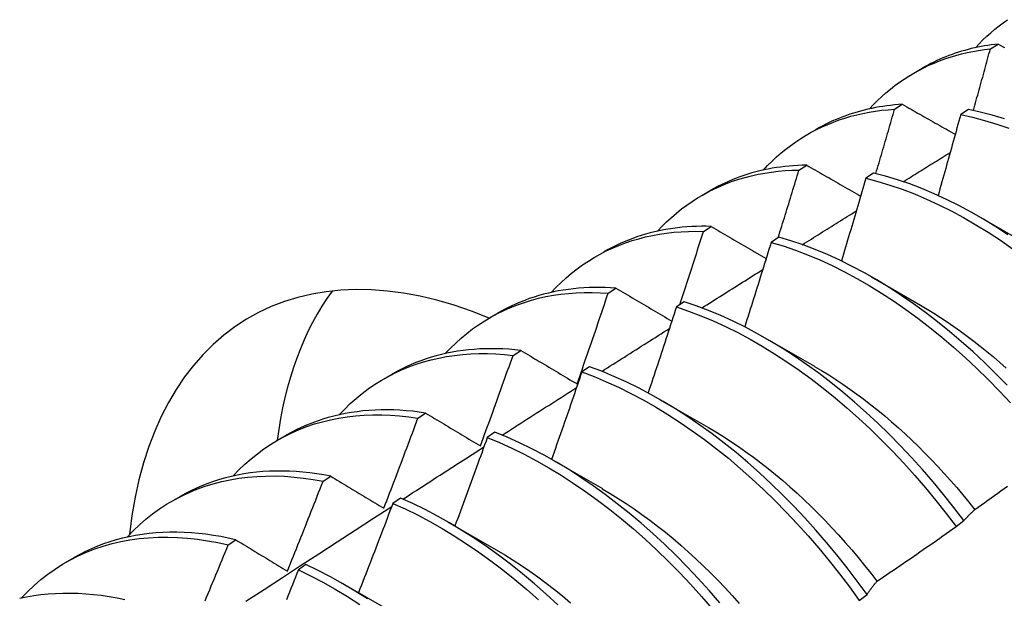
# Model space of a CAD drawing. Header units: inches. Extents: x 172 to 202, y 57.3 to 104.4.
# Tile 6 of 16: x 181.095 to 181.418, y 74.744 to 74.934. Entities that reach past the tile are written whole.
import ezdxf

# ---------------------------------------------------------------- set-up
doc = ezdxf.new("R2010")
doc.units = ezdxf.units.IN
doc.header["$MEASUREMENT"] = 0
doc.layers.add('Visible Edges(ANSI)', color=7, linetype='Continuous', lineweight=25)

msp = doc.modelspace()

# ---------------------------------------------------------------- linework, layer by layer
at = {"layer": 'Visible Edges(ANSI)'}
for p, q in [((181.41332, 74.92434), (181.41586, 74.92594)), ((181.38816, 74.91638), (181.39098, 74.918)), ((181.38188, 74.90452), (181.38442, 74.90613)), ((181.40609, 74.90447), (181.40357, 74.90279)), ((181.35337, 74.89628), (181.35618, 74.89791)), ((181.3505, 74.88454), (181.35304, 74.88616)), ((181.37496, 74.88357), (181.37245, 74.88187)), ((181.31857, 74.87619), (181.32138, 74.87782)), ((181.40915, 74.86952), (181.42516, 74.8603)), ((181.31917, 74.86441), (181.3217, 74.86604)), ((181.34387, 74.86252), (181.34136, 74.86081)), ((181.28377, 74.8561), (181.28658, 74.85773)), ((181.37435, 74.84943), (181.39036, 74.84021)), ((181.28789, 74.84412), (181.29042, 74.84576)), ((181.3128, 74.84131), (181.31029, 74.83959)), ((181.24897, 74.83601), (181.25178, 74.83763)), ((181.33955, 74.82933), (181.35556, 74.82012)), ((181.25666, 74.82368), (181.25918, 74.82534)), ((181.28175, 74.81996), (181.27925, 74.81823)), ((181.21417, 74.81592), (181.21698, 74.81754)), ((181.30475, 74.80924), (181.32077, 74.80003)), ((181.22546, 74.80309), (181.22798, 74.80476)), ((181.17937, 74.79583), (181.18219, 74.79745)), ((181.25073, 74.79846), (181.24822, 74.79672)), ((181.26995, 74.78915), (181.28597, 74.77994)), ((181.1943, 74.78234), (181.19682, 74.78402)), ((181.14457, 74.77574), (181.14739, 74.77736)), ((181.21971, 74.77682), (181.21721, 74.77507)), ((181.23516, 74.76906), (181.25117, 74.75984)), ((181.40206, 74.76746), (181.40463, 74.76942)), ((181.16318, 74.76144), (181.16569, 74.76314)), ((181.10978, 74.75565), (181.11259, 74.75727)), ((181.18871, 74.75503), (181.1862, 74.75327)), ((181.20036, 74.74897), (181.21637, 74.73975)), ((181.37027, 74.74323), (181.37284, 74.74519))]:
    msp.add_line(p, q, dxfattribs=at)
at = {"layer": 'Visible Edges(ANSI)', "flags": 128}
for points in [[(181.40842, 74.92473), (181.40963, 74.92602), (181.41088, 74.92728), (181.41215, 74.92849), (181.41346, 74.92966), (181.41479, 74.93079), (181.41615, 74.93188), (181.41753, 74.93292), (181.41895, 74.93393)], [(181.37362, 74.90464), (181.37493, 74.90603), (181.37627, 74.90737), (181.37765, 74.90867), (181.37906, 74.90992), (181.38051, 74.91112), (181.38198, 74.91227), (181.38349, 74.91337), (181.38502, 74.91443), (181.38659, 74.91543), (181.38819, 74.91639), (181.38981, 74.91729), (181.39147, 74.91815), (181.39315, 74.91895), (181.39486, 74.9197), (181.39659, 74.9204), (181.39836, 74.92105), (181.40015, 74.92164), (181.40196, 74.92219), (181.4038, 74.92268), (181.40566, 74.92312), (181.40754, 74.9235), (181.40945, 74.92384), (181.41137, 74.92412), (181.41332, 74.92434)], [(181.41586, 74.92594), (181.41474, 74.92581), (181.41362, 74.92566), (181.4125, 74.9255), (181.4114, 74.92532), (181.4103, 74.92512), (181.40921, 74.9249), (181.40812, 74.92466), (181.40705, 74.92441), (181.40598, 74.92414), (181.40492, 74.92385), (181.40386, 74.92355), (181.40282, 74.92322), (181.40179, 74.92288), (181.40076, 74.92252), (181.39974, 74.92215), (181.39873, 74.92176), (181.39773, 74.92135), (181.39674, 74.92092), (181.39575, 74.92048), (181.39478, 74.92001), (181.39381, 74.91954), (181.39286, 74.91904), (181.39191, 74.91853), (181.39098, 74.918)], [(181.40774, 74.90412), (181.40798, 74.90497), (181.40822, 74.90581), (181.40845, 74.90665), (181.40869, 74.9075), (181.40892, 74.90834), (181.40916, 74.90918), (181.40939, 74.91002), (181.40963, 74.91087), (181.40986, 74.91171), (181.41009, 74.91255), (181.41033, 74.91339), (181.41056, 74.91424), (181.41079, 74.91508), (181.41102, 74.91592), (181.41125, 74.91676), (181.41148, 74.91761), (181.41172, 74.91845), (181.41195, 74.91929), (181.41218, 74.92013), (181.41241, 74.92098), (181.41263, 74.92182), (181.41286, 74.92266), (181.41309, 74.9235), (181.41332, 74.92434)], [(181.41586, 74.92594), (181.41657, 74.92555), (181.41727, 74.92515), (181.41797, 74.92476)], [(181.33882, 74.88455), (181.34022, 74.88603), (181.34167, 74.88747), (181.34315, 74.88885), (181.34467, 74.89017), (181.34623, 74.89144), (181.34782, 74.89266), (181.34945, 74.89381), (181.35111, 74.89491), (181.35281, 74.89596), (181.35454, 74.89694), (181.3563, 74.89787), (181.3581, 74.89874), (181.35993, 74.89955), (181.36178, 74.9003), (181.36367, 74.901), (181.36559, 74.90163), (181.36754, 74.9022), (181.36951, 74.90271), (181.37151, 74.90317), (181.37354, 74.90356), (181.37559, 74.90389), (181.37766, 74.90416), (181.37976, 74.90437), (181.38188, 74.90452)], [(181.38442, 74.90613), (181.38314, 74.90604), (181.38186, 74.90593), (181.38059, 74.9058), (181.37932, 74.90564), (181.37807, 74.90546), (181.37683, 74.90526), (181.37559, 74.90504), (181.37437, 74.9048), (181.37315, 74.90453), (181.37194, 74.90424), (181.37075, 74.90393), (181.36956, 74.9036), (181.36839, 74.90325), (181.36722, 74.90287), (181.36607, 74.90247), (181.36492, 74.90205), (181.36379, 74.90161), (181.36267, 74.90114), (181.36156, 74.90066), (181.36046, 74.90015), (181.35937, 74.89962), (181.35829, 74.89907), (181.35723, 74.8985), (181.35618, 74.89791)], [(181.37573, 74.88338), (181.37599, 74.88426), (181.37625, 74.88514), (181.37651, 74.88602), (181.37677, 74.88691), (181.37703, 74.88779), (181.37729, 74.88867), (181.37755, 74.88955), (181.3778, 74.89043), (181.37806, 74.89131), (181.37832, 74.89219), (181.37858, 74.89307), (181.37883, 74.89395), (181.37909, 74.89483), (181.37935, 74.89571), (181.3796, 74.89659), (181.37986, 74.89747), (181.38011, 74.89835), (181.38037, 74.89923), (181.38062, 74.90012), (181.38087, 74.901), (181.38113, 74.90188), (181.38138, 74.90276), (181.38163, 74.90364), (181.38188, 74.90452)], [(181.38442, 74.90613), (181.38514, 74.90572), (181.38586, 74.90531), (181.38658, 74.9049), (181.38729, 74.90449), (181.38801, 74.90408), (181.38873, 74.90368), (181.38945, 74.90327), (181.39017, 74.90286), (181.3909, 74.90245), (181.39162, 74.90204), (181.39234, 74.90163), (181.39306, 74.90122), (181.39379, 74.90081), (181.39451, 74.9004), (181.39524, 74.89999), (181.39596, 74.89958), (181.39669, 74.89917), (181.39741, 74.89876), (181.39814, 74.89835), (181.39887, 74.89793), (181.3996, 74.89752), (181.40033, 74.89711), (181.40106, 74.8967), (181.40179, 74.89629)], [(181.41791, 74.90136), (181.41394, 74.90256), (181.41, 74.9036), (181.40609, 74.90447)], [(181.40357, 74.90279), (181.40327, 74.90168), (181.40297, 74.90057), (181.40266, 74.89947), (181.40236, 74.89836), (181.40205, 74.89725), (181.40175, 74.89614), (181.40144, 74.89504), (181.40113, 74.89393), (181.40082, 74.89282), (181.40052, 74.89171), (181.40021, 74.8906), (181.3999, 74.8895), (181.39959, 74.88839), (181.39928, 74.88728), (181.39897, 74.88617), (181.39866, 74.88506), (181.39834, 74.88396), (181.39803, 74.88285), (181.39772, 74.88174), (181.39741, 74.88063), (181.39709, 74.87952), (181.39678, 74.87842), (181.39646, 74.87731), (181.39615, 74.8762)], [(181.40357, 74.90279), (181.40748, 74.90191), (181.41143, 74.90086), (181.4154, 74.89964), (181.41939, 74.89825)], [(181.38471, 74.88073), (181.38535, 74.88113), (181.38599, 74.88153), (181.38663, 74.88193), (181.38728, 74.88233), (181.38792, 74.88273), (181.38856, 74.88312), (181.3892, 74.88352), (181.38985, 74.88392), (181.39049, 74.88432), (181.39113, 74.88472), (181.39177, 74.88512), (181.39241, 74.88552), (181.39306, 74.88592), (181.3937, 74.88632), (181.39434, 74.88672), (181.39498, 74.88711), (181.39563, 74.88751), (181.39627, 74.88791), (181.39691, 74.88831), (181.39755, 74.88871), (181.3982, 74.88911), (181.39884, 74.88951), (181.39948, 74.8899), (181.40013, 74.8903)], [(181.30402, 74.86446), (181.30552, 74.86604), (181.30706, 74.86756), (181.30865, 74.86902), (181.31028, 74.87042), (181.31195, 74.87176), (181.31366, 74.87303), (181.31542, 74.87424), (181.31721, 74.87538), (181.31904, 74.87646), (181.3209, 74.87747), (181.32281, 74.87842), (181.32475, 74.8793), (181.32673, 74.88011), (181.32874, 74.88086), (181.33078, 74.88153), (181.33285, 74.88214), (181.33496, 74.88268), (181.3371, 74.88315), (181.33926, 74.88356), (181.34146, 74.88389), (181.34368, 74.88416), (181.34593, 74.88435), (181.34821, 74.88448), (181.3505, 74.88454)], [(181.35304, 74.88616), (181.35159, 74.88613), (181.35015, 74.88606), (181.34872, 74.88598), (181.34729, 74.88586), (181.34588, 74.88572), (181.34448, 74.88554), (181.34309, 74.88535), (181.34172, 74.88512), (181.34035, 74.88487), (181.33899, 74.88459), (181.33765, 74.88428), (181.33632, 74.88394), (181.335, 74.88358), (181.3337, 74.88319), (181.3324, 74.88277), (181.33112, 74.88233), (181.32986, 74.88186), (181.3286, 74.88136), (181.32736, 74.88084), (181.32614, 74.88029), (181.32493, 74.87971), (181.32373, 74.8791), (181.32255, 74.87847), (181.32138, 74.87782)], [(181.34369, 74.8624), (181.34398, 74.86332), (181.34427, 74.86424), (181.34456, 74.86516), (181.34485, 74.86609), (181.34513, 74.86701), (181.34542, 74.86793), (181.34571, 74.86885), (181.34599, 74.86978), (181.34628, 74.8707), (181.34656, 74.87162), (181.34685, 74.87254), (181.34713, 74.87347), (181.34741, 74.87439), (181.3477, 74.87531), (181.34798, 74.87623), (181.34826, 74.87716), (181.34854, 74.87808), (181.34883, 74.879), (181.34911, 74.87993), (181.34939, 74.88085), (181.34967, 74.88177), (181.34995, 74.88269), (181.35023, 74.88362), (181.3505, 74.88454)], [(181.35304, 74.88616), (181.35377, 74.88574), (181.3545, 74.88532), (181.35523, 74.88489), (181.35596, 74.88447), (181.3567, 74.88405), (181.35743, 74.88363), (181.35816, 74.8832), (181.3589, 74.88278), (181.35963, 74.88236), (181.36037, 74.88194), (181.36111, 74.88151), (181.36184, 74.88109), (181.36258, 74.88066), (181.36332, 74.88024), (181.36406, 74.87982), (181.3648, 74.87939), (181.36554, 74.87897), (181.36628, 74.87854), (181.36702, 74.87812), (181.36776, 74.87769), (181.36851, 74.87726), (181.36925, 74.87684), (181.37, 74.87641), (181.37074, 74.87598)], [(181.37245, 74.88187), (181.37212, 74.88074), (181.37179, 74.87961), (181.37147, 74.87847), (181.37114, 74.87734), (181.37081, 74.87621), (181.37047, 74.87507), (181.37014, 74.87394), (181.36981, 74.87281), (181.36948, 74.87167), (181.36914, 74.87054), (181.36881, 74.86941), (181.36848, 74.86828), (181.36814, 74.86714), (181.3678, 74.86601), (181.36747, 74.86488), (181.36713, 74.86374), (181.36679, 74.86261), (181.36646, 74.86148), (181.36612, 74.86034), (181.36578, 74.85921), (181.36544, 74.85808), (181.3651, 74.85694), (181.36476, 74.85581), (181.36441, 74.85468)], [(181.37245, 74.88187), (181.37639, 74.88083), (181.38036, 74.87962), (181.38436, 74.87824), (181.38837, 74.8767), (181.39239, 74.875), (181.39643, 74.87313), (181.40047, 74.87111), (181.40451, 74.86893), (181.40855, 74.8666), (181.41258, 74.86411), (181.41659, 74.86149), (181.42059, 74.85871)], [(181.4191, 74.86331), (181.41508, 74.86593), (181.41105, 74.8684), (181.40702, 74.87072), (181.40298, 74.87289), (181.39893, 74.8749), (181.3949, 74.87676), (181.39087, 74.87845), (181.38686, 74.87998), (181.38287, 74.88134), (181.3789, 74.88254), (181.37496, 74.88357)], [(181.3516, 74.86004), (181.35234, 74.86051), (181.35308, 74.86097), (181.35382, 74.86143), (181.35456, 74.86189), (181.35529, 74.86236), (181.35603, 74.86282), (181.35677, 74.86328), (181.35751, 74.86374), (181.35825, 74.86421), (181.35898, 74.86467), (181.35972, 74.86513), (181.36046, 74.86559), (181.3612, 74.86606), (181.36194, 74.86652), (181.36268, 74.86698), (181.36341, 74.86744), (181.36415, 74.8679), (181.36489, 74.86837), (181.36563, 74.86883), (181.36637, 74.86929), (181.36711, 74.86975), (181.36784, 74.87021), (181.36858, 74.87067), (181.36932, 74.87114)], [(181.3217, 74.86604), (181.32009, 74.86607), (181.31848, 74.86607), (181.31689, 74.86604), (181.3153, 74.86597), (181.31373, 74.86587), (181.31217, 74.86574), (181.31063, 74.86557), (181.30909, 74.86537), (181.30757, 74.86514), (181.30607, 74.86487), (181.30458, 74.86458), (181.3031, 74.86424), (181.30163, 74.86388), (181.30018, 74.86348), (181.29875, 74.86305), (181.29733, 74.86259), (181.29593, 74.86209), (181.29454, 74.86157), (181.29317, 74.86101), (181.29182, 74.86041), (181.29048, 74.85979), (181.28917, 74.85913), (181.28786, 74.85845), (181.28658, 74.85773)], [(181.3217, 74.86604), (181.32245, 74.8656), (181.32319, 74.86517), (181.32394, 74.86473), (181.32468, 74.8643), (181.32543, 74.86386), (181.32618, 74.86343), (181.32692, 74.86299), (181.32767, 74.86255), (181.32842, 74.86212), (181.32917, 74.86168), (181.32992, 74.86124), (181.33067, 74.86081), (181.33143, 74.86037), (181.33218, 74.85993), (181.33293, 74.85949), (181.33369, 74.85905), (181.33444, 74.85861), (181.3352, 74.85818), (181.33595, 74.85774), (181.33671, 74.8573), (181.33747, 74.85686), (181.33822, 74.85642), (181.33898, 74.85598), (181.33974, 74.85554)], [(181.26922, 74.84436), (181.27082, 74.84605), (181.27246, 74.84766), (181.27415, 74.8492), (181.27589, 74.85067), (181.27768, 74.85207), (181.27951, 74.8534), (181.28139, 74.85465), (181.28331, 74.85584), (181.28528, 74.85694), (181.28728, 74.85798), (181.28933, 74.85894), (181.29142, 74.85982), (181.29355, 74.86063), (181.29571, 74.86136), (181.29791, 74.86201), (181.30015, 74.86259), (181.30242, 74.86309), (181.30472, 74.86351), (181.30706, 74.86385), (181.30943, 74.86412), (181.31182, 74.86431), (181.31425, 74.86442), (181.3167, 74.86445), (181.31917, 74.86441)], [(181.31136, 74.84033), (181.3117, 74.84133), (181.31203, 74.84233), (181.31236, 74.84333), (181.31269, 74.84434), (181.31302, 74.84534), (181.31334, 74.84634), (181.31367, 74.84735), (181.314, 74.84835), (181.31433, 74.84935), (181.31466, 74.85036), (181.31498, 74.85136), (181.31531, 74.85236), (181.31563, 74.85337), (181.31596, 74.85437), (181.31628, 74.85537), (181.3166, 74.85638), (181.31693, 74.85738), (181.31725, 74.85838), (181.31757, 74.85939), (181.31789, 74.86039), (181.31821, 74.86139), (181.31854, 74.8624), (181.31886, 74.8634), (181.31917, 74.86441)], [(181.41885, 74.81389), (181.41516, 74.81765), (181.41141, 74.8213), (181.40762, 74.82484), (181.40378, 74.82825), (181.3999, 74.83154), (181.39598, 74.83471), (181.39204, 74.83774), (181.38806, 74.84063), (181.38406, 74.84338), (181.38005, 74.84599), (181.37602, 74.84845), (181.37198, 74.85076), (181.36794, 74.85292), (181.3639, 74.85493), (181.35986, 74.85677), (181.35584, 74.85845), (181.35183, 74.85997), (181.34784, 74.86133), (181.34387, 74.86252)], [(181.34136, 74.86081), (181.34101, 74.85965), (181.34065, 74.85849), (181.3403, 74.85734), (181.33994, 74.85618), (181.33958, 74.85502), (181.33923, 74.85387), (181.33887, 74.85271), (181.33851, 74.85156), (181.33815, 74.8504), (181.33779, 74.84924), (181.33743, 74.84809), (181.33707, 74.84693), (181.33671, 74.84577), (181.33635, 74.84462), (181.33599, 74.84346), (181.33562, 74.84231), (181.33526, 74.84115), (181.3349, 74.83999), (181.33453, 74.83884), (181.33416, 74.83768), (181.3338, 74.83653), (181.33343, 74.83537), (181.33306, 74.83422), (181.3327, 74.83306)], [(181.34136, 74.86081), (181.34533, 74.85961), (181.34932, 74.85824), (181.35333, 74.85671), (181.35736, 74.85501), (181.36139, 74.85316), (181.36543, 74.85114), (181.36947, 74.84897), (181.37351, 74.84665), (181.37754, 74.84417), (181.38155, 74.84155), (181.38555, 74.83879), (181.38953, 74.83589), (181.39347, 74.83285), (181.39738, 74.82967), (181.40126, 74.82637), (181.4051, 74.82295), (181.40889, 74.8194), (181.41263, 74.81574), (181.41631, 74.81197), (181.41994, 74.8081)], [(181.31864, 74.83928), (181.31947, 74.8398), (181.3203, 74.84033), (181.32114, 74.84086), (181.32197, 74.84138), (181.3228, 74.84191), (181.32363, 74.84243), (181.32447, 74.84296), (181.3253, 74.84348), (181.32613, 74.84401), (181.32696, 74.84454), (181.32779, 74.84506), (181.32863, 74.84559), (181.32946, 74.84611), (181.33029, 74.84664), (181.33112, 74.84716), (181.33196, 74.84769), (181.33279, 74.84821), (181.33362, 74.84874), (181.33445, 74.84926), (181.33529, 74.84978), (181.33612, 74.85031), (181.33695, 74.85083), (181.33778, 74.85136), (181.33862, 74.85188)], [(181.29042, 74.84576), (181.28863, 74.84588), (181.28686, 74.84595), (181.2851, 74.84598), (181.28335, 74.84598), (181.28162, 74.84593), (181.2799, 74.84585), (181.27819, 74.84572), (181.2765, 74.84556), (181.27482, 74.84535), (181.27316, 74.84511), (181.27152, 74.84483), (181.26989, 74.84451), (181.26828, 74.84415), (181.26668, 74.84375), (181.26511, 74.84331), (181.26355, 74.84283), (181.26201, 74.84232), (181.26049, 74.84176), (181.25899, 74.84117), (181.2575, 74.84054), (181.25604, 74.83987), (181.2546, 74.83916), (181.25318, 74.83842), (181.25178, 74.83763)], [(181.29042, 74.84576), (181.29118, 74.84532), (181.29193, 74.84487), (181.29269, 74.84442), (181.29345, 74.84397), (181.29421, 74.84352), (181.29497, 74.84308), (181.29573, 74.84263), (181.29649, 74.84218), (181.29726, 74.84173), (181.29802, 74.84128), (181.29878, 74.84083), (181.29955, 74.84038), (181.30031, 74.83992), (181.30108, 74.83947), (181.30185, 74.83902), (181.30262, 74.83857), (181.30339, 74.83812), (181.30415, 74.83766), (181.30492, 74.83721), (181.3057, 74.83676), (181.30647, 74.8363), (181.30724, 74.83585), (181.30801, 74.8354), (181.30879, 74.83494)], [(181.23442, 74.82427), (181.23611, 74.82605), (181.23786, 74.82775), (181.23966, 74.82937), (181.24151, 74.83091), (181.24341, 74.83238), (181.24537, 74.83376), (181.24737, 74.83506), (181.24943, 74.83627), (181.25153, 74.83741), (181.25368, 74.83846), (181.25587, 74.83942), (181.25811, 74.8403), (181.26039, 74.8411), (181.26271, 74.84181), (181.26507, 74.84243), (181.26747, 74.84297), (181.26991, 74.84342), (181.27238, 74.84378), (181.27489, 74.84405), (181.27743, 74.84424), (181.28, 74.84434), (181.28261, 74.84436), (181.28524, 74.84428), (181.28789, 74.84412)], [(181.27768, 74.81432), (181.27811, 74.81556), (181.27855, 74.8168), (181.27898, 74.81804), (181.27941, 74.81928), (181.27984, 74.82052), (181.28027, 74.82176), (181.2807, 74.823), (181.28113, 74.82425), (181.28156, 74.82549), (181.28199, 74.82673), (181.28242, 74.82797), (181.28284, 74.82921), (181.28327, 74.83045), (181.28369, 74.83169), (181.28412, 74.83294), (181.28454, 74.83418), (181.28496, 74.83542), (181.28538, 74.83666), (181.2858, 74.83791), (181.28622, 74.83915), (181.28664, 74.84039), (181.28706, 74.84163), (181.28748, 74.84288), (181.28789, 74.84412)], [(181.31029, 74.83959), (181.30991, 74.83841), (181.30953, 74.83724), (181.30915, 74.83606), (181.30877, 74.83488), (181.30839, 74.8337), (181.308, 74.83253), (181.30762, 74.83135), (181.30723, 74.83017), (181.30685, 74.82899), (181.30646, 74.82782), (181.30607, 74.82664), (181.30569, 74.82546), (181.3053, 74.82429), (181.30491, 74.82311), (181.30452, 74.82193), (181.30413, 74.82076), (181.30374, 74.81958), (181.30335, 74.8184), (181.30296, 74.81723), (181.30256, 74.81605), (181.30217, 74.81487), (181.30178, 74.8137), (181.30138, 74.81252), (181.30099, 74.81135)], [(181.31029, 74.83959), (181.31428, 74.83823), (181.31829, 74.83671), (181.32232, 74.83503), (181.32635, 74.83318), (181.33039, 74.83117), (181.33444, 74.82901), (181.33847, 74.8267), (181.3425, 74.82423), (181.34652, 74.82162), (181.35052, 74.81887), (181.35449, 74.81597), (181.35844, 74.81294), (181.36236, 74.80978), (181.36623, 74.80648), (181.37007, 74.80306), (181.37387, 74.79953), (181.37761, 74.79587), (181.3813, 74.79211), (181.38493, 74.78824), (181.3885, 74.78427), (181.392, 74.7802), (181.39543, 74.77604), (181.39878, 74.77179), (181.40206, 74.76746)], [(181.40463, 74.76942), (181.40134, 74.77374), (181.39798, 74.77798), (181.39455, 74.78213), (181.39104, 74.78619), (181.38747, 74.79016), (181.38383, 74.79402), (181.38014, 74.79778), (181.37639, 74.80142), (181.37259, 74.80495), (181.36875, 74.80836), (181.36487, 74.81164), (181.36095, 74.8148), (181.357, 74.81782), (181.35302, 74.82071), (181.34903, 74.82345), (181.34501, 74.82605), (181.34098, 74.8285), (181.33694, 74.83081), (181.3329, 74.83296), (181.32886, 74.83495), (181.32482, 74.83678), (181.3208, 74.83846), (181.31679, 74.83997), (181.3128, 74.84131)], [(181.39036, 74.84014), (181.39257, 74.83885), (181.39477, 74.8375), (181.39697, 74.8361), (181.39917, 74.83465), (181.40136, 74.83316), (181.40354, 74.83161), (181.40571, 74.83002), (181.40787, 74.82839), (181.41002, 74.82671), (181.41216, 74.82498), (181.41429, 74.82321), (181.4164, 74.82139), (181.4185, 74.81953)], [(181.28581, 74.81843), (181.28673, 74.81902), (181.28766, 74.81961), (181.28858, 74.8202), (181.28951, 74.82078), (181.29043, 74.82137), (181.29136, 74.82196), (181.29228, 74.82255), (181.29321, 74.82314), (181.29413, 74.82373), (181.29506, 74.82432), (181.29598, 74.82491), (181.29691, 74.82549), (181.29783, 74.82608), (181.29876, 74.82667), (181.29969, 74.82726), (181.30061, 74.82785), (181.30154, 74.82843), (181.30246, 74.82902), (181.30339, 74.82961), (181.30431, 74.8302), (181.30524, 74.83078), (181.30616, 74.83137), (181.30709, 74.83196), (181.30801, 74.83255)], [(181.25918, 74.82534), (181.25722, 74.82554), (181.25528, 74.8257), (181.25335, 74.82581), (181.25144, 74.82587), (181.24954, 74.82589), (181.24765, 74.82587), (181.24578, 74.82579), (181.24393, 74.82567), (181.2421, 74.82551), (181.24028, 74.8253), (181.23848, 74.82504), (181.2367, 74.82474), (181.23494, 74.82439), (181.2332, 74.82399), (181.23147, 74.82355), (181.22977, 74.82306), (181.2281, 74.82253), (181.22644, 74.82195), (181.2248, 74.82133), (181.22319, 74.82066), (181.2216, 74.81995), (181.22004, 74.81919), (181.2185, 74.81839), (181.21698, 74.81754)], [(181.19962, 74.80418), (181.20141, 74.80606), (181.20325, 74.80784), (181.20516, 74.80954), (181.20713, 74.81115), (181.20915, 74.81267), (181.21123, 74.81411), (181.21336, 74.81545), (181.21555, 74.81669), (181.21779, 74.81785), (181.22009, 74.81891), (181.22243, 74.81988), (181.22482, 74.82075), (181.22726, 74.82153), (181.22974, 74.82221), (181.23226, 74.82279), (181.23483, 74.82328), (181.23743, 74.82367), (181.24008, 74.82396), (181.24276, 74.82416), (181.24548, 74.82426), (181.24823, 74.82426), (181.25101, 74.82416), (181.25382, 74.82397), (181.25666, 74.82368)], [(181.24595, 74.79395), (181.2464, 74.79519), (181.24686, 74.79643), (181.24731, 74.79766), (181.24776, 74.7989), (181.24822, 74.80014), (181.24867, 74.80138), (181.24912, 74.80261), (181.24957, 74.80385), (181.25002, 74.80509), (181.25047, 74.80633), (181.25091, 74.80757), (181.25136, 74.80881), (181.25181, 74.81004), (181.25225, 74.81128), (181.2527, 74.81252), (181.25314, 74.81376), (181.25358, 74.815), (181.25402, 74.81624), (181.25446, 74.81748), (181.2549, 74.81872), (181.25534, 74.81996), (181.25578, 74.8212), (181.25622, 74.82244), (181.25666, 74.82368)], [(181.25918, 74.82534), (181.25994, 74.82488), (181.2607, 74.82443), (181.26147, 74.82397), (181.26223, 74.82352), (181.26299, 74.82306), (181.26376, 74.8226), (181.26453, 74.82215), (181.26529, 74.82169), (181.26606, 74.82123), (181.26683, 74.82077), (181.2676, 74.82031), (181.26837, 74.81986), (181.26914, 74.8194), (181.26991, 74.81894), (181.27069, 74.81848), (181.27146, 74.81802), (181.27223, 74.81756), (181.27301, 74.81709), (181.27378, 74.81663), (181.27456, 74.81617), (181.27534, 74.81571), (181.27612, 74.81525), (181.2769, 74.81478), (181.27768, 74.81432)], [(181.37284, 74.74519), (181.36964, 74.74959), (181.36635, 74.7539), (181.36298, 74.75814), (181.35954, 74.76229), (181.35603, 74.76634), (181.35245, 74.7703), (181.34882, 74.77416), (181.34512, 74.77791), (181.34137, 74.78154), (181.33757, 74.78507), (181.33372, 74.78847), (181.32984, 74.79174), (181.32592, 74.79489), (181.32197, 74.7979), (181.31799, 74.80078), (181.31399, 74.80352), (181.30997, 74.80611), (181.30594, 74.80855), (181.3019, 74.81085), (181.29786, 74.81299), (181.29382, 74.81497), (181.28979, 74.8168), (181.28576, 74.81846), (181.28175, 74.81996)], [(181.35557, 74.82008), (181.35791, 74.8187), (181.36025, 74.81727), (181.36259, 74.81578), (181.36491, 74.81424), (181.36723, 74.81264), (181.36954, 74.81098), (181.37184, 74.80927), (181.37413, 74.8075), (181.3764, 74.80568), (181.37866, 74.80381), (181.38091, 74.80189), (181.38313, 74.79992), (181.38535, 74.79791), (181.38754, 74.79585), (181.38971, 74.79374), (181.39186, 74.79159), (181.394, 74.7894), (181.3961, 74.78717), (181.39819, 74.78491), (181.40025, 74.7826), (181.40228, 74.78026), (181.40429, 74.77788), (181.40627, 74.77547), (181.40822, 74.77302)], [(181.27925, 74.81823), (181.27884, 74.81703), (181.27843, 74.81584), (181.27802, 74.81464), (181.27761, 74.81344), (181.2772, 74.81225), (181.27679, 74.81105), (181.27638, 74.80985), (181.27597, 74.80866), (181.27556, 74.80746), (181.27514, 74.80627), (181.27473, 74.80507), (181.27432, 74.80387), (181.2739, 74.80268), (181.27348, 74.80148), (181.27307, 74.80029), (181.27265, 74.79909), (181.27223, 74.7979), (181.27181, 74.7967), (181.27139, 74.79551), (181.27097, 74.79431), (181.27055, 74.79312), (181.27013, 74.79193), (181.26971, 74.79073), (181.26928, 74.78954)], [(181.27925, 74.81823), (181.28326, 74.81672), (181.28728, 74.81504), (181.29132, 74.8132), (181.29536, 74.81121), (181.2994, 74.80905), (181.30344, 74.80675), (181.30747, 74.80429), (181.31148, 74.80169), (181.31548, 74.79894), (181.31946, 74.79606), (181.32341, 74.79303), (181.32733, 74.78988), (181.33121, 74.78659), (181.33505, 74.78318), (181.33884, 74.77965), (181.34259, 74.776), (181.34628, 74.77224), (181.34992, 74.76838), (181.35349, 74.76441), (181.35699, 74.76035), (181.36043, 74.75619), (181.36379, 74.75195), (181.36707, 74.74763), (181.37027, 74.74323)], [(181.2531, 74.79749), (181.25412, 74.79814), (181.25513, 74.7988), (181.25615, 74.79945), (181.25717, 74.8001), (181.25818, 74.80076), (181.2592, 74.80141), (181.26022, 74.80206), (181.26124, 74.80271), (181.26225, 74.80337), (181.26327, 74.80402), (181.26429, 74.80467), (181.2653, 74.80532), (181.26632, 74.80597), (181.26734, 74.80663), (181.26836, 74.80728), (181.26937, 74.80793), (181.27039, 74.80858), (181.27141, 74.80923), (181.27243, 74.80988), (181.27345, 74.81053), (181.27446, 74.81118), (181.27548, 74.81183), (181.2765, 74.81248), (181.27752, 74.81313)], [(181.16483, 74.78409), (181.16671, 74.78606), (181.16865, 74.78793), (181.17067, 74.78971), (181.17275, 74.79139), (181.17489, 74.79297), (181.1771, 74.79445), (181.17936, 74.79582), (181.18169, 74.7971), (181.18407, 74.79827), (181.18651, 74.79934), (181.189, 74.8003), (181.19155, 74.80116), (181.19414, 74.80191), (181.19678, 74.80255), (181.19948, 74.80309), (181.20221, 74.80352), (181.20499, 74.80384), (181.20781, 74.80406), (181.21067, 74.80417), (181.21356, 74.80417), (181.21649, 74.80406), (181.21945, 74.80384), (181.22244, 74.80352), (181.22546, 74.80309)], [(181.22798, 74.80476), (181.22585, 74.80506), (181.22374, 74.80532), (181.22164, 74.80552), (181.21956, 74.80567), (181.21749, 74.80576), (181.21544, 74.8058), (181.2134, 74.80579), (181.21139, 74.80572), (181.20939, 74.8056), (181.20742, 74.80543), (181.20546, 74.8052), (181.20352, 74.80492), (181.20161, 74.80459), (181.19972, 74.8042), (181.19785, 74.80376), (181.19601, 74.80327), (181.19419, 74.80273), (181.19239, 74.80213), (181.19062, 74.80148), (181.18888, 74.80078), (181.18717, 74.80002), (181.18548, 74.79922), (181.18382, 74.79836), (181.18219, 74.79745)], [(181.22798, 74.80476), (181.22872, 74.80431), (181.22946, 74.80386), (181.2302, 74.80342), (181.23094, 74.80297), (181.23168, 74.80253), (181.23243, 74.80208), (181.23317, 74.80163), (181.23392, 74.80118), (181.23466, 74.80073), (181.23541, 74.80028), (181.23616, 74.79983), (181.2369, 74.79938), (181.23765, 74.79893), (181.2384, 74.79848), (181.23915, 74.79803), (181.23991, 74.79758), (181.24066, 74.79713), (181.24141, 74.79668), (181.24216, 74.79622), (181.24292, 74.79577), (181.24367, 74.79532), (181.24443, 74.79486), (181.24519, 74.79441), (181.24595, 74.79395)], [(181.21425, 74.77346), (181.21473, 74.77469), (181.2152, 74.77592), (181.21568, 74.77716), (181.21615, 74.77839), (181.21663, 74.77962), (181.2171, 74.78085), (181.21757, 74.78209), (181.21804, 74.78332), (181.21851, 74.78456), (181.21898, 74.78579), (181.21945, 74.78702), (181.21992, 74.78826), (181.22038, 74.78949), (181.22085, 74.79073), (181.22131, 74.79196), (181.22178, 74.7932), (181.22224, 74.79443), (181.2227, 74.79567), (181.22317, 74.7969), (181.22363, 74.79814), (181.22409, 74.79938), (181.22455, 74.80061), (181.225, 74.80185), (181.22546, 74.80309)], [(181.32076, 74.80001), (181.32324, 74.79855), (181.32571, 74.79702), (181.32818, 74.79542), (181.33064, 74.79377), (181.33309, 74.79205), (181.33553, 74.79027), (181.33796, 74.78843), (181.34038, 74.78654), (181.34278, 74.78458), (181.34516, 74.78258), (181.34753, 74.78052), (181.34988, 74.77841), (181.35221, 74.77624), (181.35452, 74.77403), (181.3568, 74.77177), (181.35906, 74.76946), (181.3613, 74.76711), (181.3635, 74.76472), (181.36568, 74.76228), (181.36783, 74.7598), (181.36995, 74.75728), (181.37203, 74.75472), (181.37408, 74.75213), (181.3761, 74.7495)], [(181.32454, 74.74244), (181.32102, 74.74649), (181.31744, 74.75044), (181.3138, 74.75429), (181.3101, 74.75803), (181.30635, 74.76167), (181.30254, 74.76518), (181.2987, 74.76857), (181.29481, 74.77184), (181.29089, 74.77498), (181.28693, 74.77799), (181.28295, 74.78086), (181.27895, 74.78358), (181.27493, 74.78617), (181.2709, 74.7886), (181.26686, 74.79089), (181.26282, 74.79302), (181.25878, 74.79499), (181.25475, 74.79681), (181.25073, 74.79846)], [(181.2205, 74.77647), (181.22161, 74.77718), (181.22272, 74.7779), (181.22383, 74.77862), (181.22493, 74.77934), (181.22604, 74.78005), (181.22715, 74.78077), (181.22826, 74.78149), (181.22937, 74.7822), (181.23048, 74.78292), (181.23159, 74.78364), (181.2327, 74.78435), (181.23381, 74.78507), (181.23492, 74.78579), (181.23603, 74.7865), (181.23714, 74.78722), (181.23825, 74.78793), (181.23936, 74.78865), (181.24047, 74.78936), (181.24158, 74.79008), (181.24269, 74.79079), (181.2438, 74.79151), (181.24491, 74.79222), (181.24602, 74.79294), (181.24713, 74.79365)], [(181.24822, 74.79672), (181.24779, 74.79551), (181.24735, 74.79429), (181.24691, 74.79308), (181.24648, 74.79187), (181.24604, 74.79066), (181.2456, 74.78945), (181.24516, 74.78823), (181.24472, 74.78702), (181.24428, 74.78581), (181.24384, 74.7846), (181.2434, 74.78339), (181.24296, 74.78218), (181.24252, 74.78097), (181.24207, 74.77976), (181.24163, 74.77855), (181.24118, 74.77734), (181.24074, 74.77612), (181.24029, 74.77491), (181.23984, 74.7737), (181.2394, 74.77249), (181.23895, 74.77129), (181.2385, 74.77008), (181.23805, 74.76887), (181.2376, 74.76766)], [(181.24822, 74.79672), (181.25224, 74.79505), (181.25628, 74.79322), (181.26032, 74.79124), (181.26436, 74.7891), (181.2684, 74.7868), (181.27243, 74.78435), (181.27645, 74.78176), (181.28045, 74.77902), (181.28442, 74.77614), (181.28838, 74.77313), (181.2923, 74.76998), (181.29618, 74.7667), (181.30002, 74.76329), (181.30382, 74.75977), (181.30757, 74.75613), (181.31127, 74.75238), (181.3149, 74.74852), (181.31848, 74.74456), (181.32199, 74.7405)], [(181.13003, 74.764), (181.132, 74.76606), (181.13405, 74.76802), (181.13617, 74.76988), (181.13837, 74.77162), (181.14063, 74.77325), (181.14297, 74.77478), (181.14537, 74.77619), (181.14783, 74.77749), (181.15036, 74.77867), (181.15294, 74.77974), (181.15559, 74.78069), (181.15829, 74.78153), (181.16105, 74.78225), (181.16386, 74.78285), (181.16671, 74.78333), (181.16962, 74.7837), (181.17257, 74.78394), (181.17557, 74.78407), (181.1786, 74.78408), (181.18168, 74.78397), (181.18478, 74.78374), (181.18793, 74.78339), (181.1911, 74.78292), (181.1943, 74.78234)], [(181.19682, 74.78402), (181.19452, 74.78445), (181.19223, 74.78481), (181.18996, 74.78511), (181.18771, 74.78535), (181.18547, 74.78553), (181.18325, 74.78565), (181.18105, 74.78571), (181.17887, 74.7857), (181.17671, 74.78564), (181.17457, 74.78551), (181.17246, 74.78532), (181.17037, 74.78507), (181.1683, 74.78476), (181.16626, 74.78439), (181.16424, 74.78396), (181.16225, 74.78347), (181.16029, 74.78291), (181.15835, 74.7823), (181.15645, 74.78162), (181.15457, 74.78089), (181.15273, 74.7801), (181.15092, 74.77924), (181.14913, 74.77833), (181.14739, 74.77736)], [(181.19682, 74.78402), (181.19754, 74.78359), (181.19825, 74.78315), (181.19897, 74.78272), (181.19969, 74.78228), (181.20041, 74.78184), (181.20113, 74.78141), (181.20185, 74.78097), (181.20258, 74.78053), (181.2033, 74.78009), (181.20402, 74.77965), (181.20475, 74.77921), (181.20548, 74.77877), (181.2062, 74.77833), (181.20693, 74.77789), (181.20766, 74.77745), (181.20839, 74.77701), (181.20912, 74.77657), (181.20985, 74.77612), (181.21058, 74.77568), (181.21131, 74.77524), (181.21205, 74.77479), (181.21278, 74.77435), (181.21351, 74.7739), (181.21425, 74.77346)], [(181.18259, 74.75283), (181.18308, 74.75406), (181.18358, 74.75529), (181.18408, 74.75651), (181.18457, 74.75774), (181.18507, 74.75897), (181.18556, 74.7602), (181.18605, 74.76142), (181.18655, 74.76265), (181.18704, 74.76388), (181.18753, 74.76511), (181.18802, 74.76634), (181.18851, 74.76757), (181.18899, 74.7688), (181.18948, 74.77003), (181.18997, 74.77126), (181.19045, 74.77249), (181.19094, 74.77372), (181.19142, 74.77495), (181.1919, 74.77618), (181.19238, 74.77741), (181.19286, 74.77865), (181.19335, 74.77988), (181.19382, 74.78111), (181.1943, 74.78234)], [(181.40824, 74.77306), (181.40931, 74.77382), (181.41038, 74.77459), (181.41145, 74.77535), (181.41252, 74.77612), (181.41359, 74.77688), (181.41466, 74.77765), (181.41573, 74.77842), (181.4168, 74.77919), (181.41786, 74.77996), (181.41893, 74.78073)], [(181.28596, 74.77988), (181.28857, 74.77833), (181.29119, 74.77672), (181.29379, 74.77503), (181.29639, 74.77327), (181.29897, 74.77145), (181.30155, 74.76956), (181.30411, 74.76761), (181.30665, 74.76559), (181.30918, 74.76351), (181.31168, 74.76137), (181.31417, 74.75918), (181.31664, 74.75692), (181.31908, 74.75461), (181.32149, 74.75224), (181.32388, 74.74982), (181.32623, 74.74734), (181.32856, 74.74482), (181.33085, 74.74224)], [(181.21721, 74.77507), (181.21674, 74.77384), (181.21628, 74.77262), (181.21582, 74.7714), (181.21536, 74.77017), (181.21489, 74.76895), (181.21443, 74.76773), (181.21396, 74.76651), (181.2135, 74.76528), (181.21303, 74.76406), (181.21256, 74.76284), (181.2121, 74.76162), (181.21163, 74.7604), (181.21116, 74.75918), (181.21069, 74.75796), (181.21021, 74.75674), (181.20974, 74.75551), (181.20927, 74.75429), (181.2088, 74.75307), (181.20832, 74.75185), (181.20785, 74.75063), (181.20737, 74.74942), (181.20689, 74.7482), (181.20642, 74.74698), (181.20594, 74.74576)], [(181.21721, 74.77507), (181.22124, 74.77325), (181.22528, 74.77127), (181.22932, 74.76914), (181.23336, 74.76685), (181.23739, 74.76441), (181.24141, 74.76183), (181.24541, 74.7591), (181.24939, 74.75622), (181.25334, 74.75322), (181.25726, 74.75008), (181.26115, 74.7468), (181.265, 74.74341)], [(181.27132, 74.74179), (181.26752, 74.74529), (181.26367, 74.74868), (181.25978, 74.75194), (181.25586, 74.75507), (181.2519, 74.75807), (181.24792, 74.76093), (181.24392, 74.76365), (181.2399, 74.76622), (181.23586, 74.76865), (181.23183, 74.77093), (181.22778, 74.77305), (181.22374, 74.77501), (181.21971, 74.77682)], [(181.169, 74.74293), (181.17498, 74.74684), (181.18096, 74.75075), (181.18694, 74.75466), (181.19292, 74.75855), (181.1989, 74.76245), (181.20488, 74.76634), (181.21087, 74.77022), (181.21685, 74.7741)], [(181.40463, 74.76942), (181.40477, 74.76958), (181.40492, 74.76975), (181.40506, 74.76991), (181.40521, 74.77007), (181.40536, 74.77023), (181.4055, 74.77039), (181.40565, 74.77055), (181.4058, 74.7707), (181.40595, 74.77086), (181.4061, 74.77101), (181.40625, 74.77117), (181.4064, 74.77132), (181.40655, 74.77147), (181.4067, 74.77162), (181.40685, 74.77177), (181.407, 74.77192), (181.40716, 74.77206), (181.40731, 74.77221), (181.40746, 74.77235), (181.40762, 74.7725), (181.40777, 74.77264), (181.40793, 74.77278), (181.40808, 74.77292), (181.40824, 74.77306)], [(181.16569, 74.76314), (181.16322, 74.76369), (181.16076, 74.76417), (181.15831, 74.76458), (181.15589, 74.76493), (181.15348, 74.7652), (181.15109, 74.76541), (181.14872, 74.76555), (181.14637, 74.76561), (181.14405, 74.76561), (181.14175, 74.76554), (181.13947, 74.7654), (181.13722, 74.76518), (181.135, 74.7649), (181.1328, 74.76455), (181.13063, 74.76413), (181.1285, 74.76364), (181.12639, 74.76308), (181.12432, 74.76246), (181.12227, 74.76176), (181.12027, 74.761), (181.11829, 74.76017), (181.11635, 74.75927), (181.11445, 74.7583), (181.11259, 74.75727)], [(181.3761, 74.74951), (181.37719, 74.75024), (181.37828, 74.75098), (181.37937, 74.75172), (181.38046, 74.75246), (181.38154, 74.7532), (181.38263, 74.75394), (181.38372, 74.75469), (181.3848, 74.75543), (181.38588, 74.75617), (181.38697, 74.75692), (181.38805, 74.75767), (181.38913, 74.75841), (181.39021, 74.75916), (181.39129, 74.75991), (181.39237, 74.76066), (181.39345, 74.76141), (181.39453, 74.76217), (181.39561, 74.76292), (181.39669, 74.76368), (181.39776, 74.76443), (181.39884, 74.76519), (181.39991, 74.76595), (181.40099, 74.7667), (181.40206, 74.76746)], [(181.09523, 74.74391), (181.0973, 74.74607), (181.09945, 74.74811), (181.10168, 74.75004), (181.10399, 74.75185), (181.10638, 74.75353), (181.10884, 74.7551), (181.11138, 74.75654), (181.11398, 74.75786), (181.11665, 74.75905), (181.11939, 74.76011), (181.12219, 74.76105), (181.12505, 74.76186), (181.12797, 74.76254), (181.13095, 74.76309), (181.13398, 74.76351), (181.13706, 74.7638), (181.14018, 74.76396), (181.14335, 74.76399), (181.14657, 74.76389), (181.14982, 74.76366), (181.15311, 74.7633), (181.15644, 74.76281), (181.15979, 74.76219), (181.16318, 74.76144)], [(181.15559, 74.74307), (181.15611, 74.74429), (181.15662, 74.74552), (181.15713, 74.74674), (181.15763, 74.74797), (181.15814, 74.74919), (181.15865, 74.75041), (181.15916, 74.75164), (181.15966, 74.75286), (181.16017, 74.75409), (181.16067, 74.75531), (181.16117, 74.75654), (181.16168, 74.75777), (181.16218, 74.75899), (181.16268, 74.76022), (181.16318, 74.76144)], [(181.16569, 74.76314), (181.16639, 74.76271), (181.16708, 74.76229), (181.16778, 74.76187), (181.16847, 74.76144), (181.16917, 74.76101), (181.16987, 74.76059), (181.17057, 74.76016), (181.17127, 74.75973), (181.17197, 74.75931), (181.17267, 74.75888), (181.17338, 74.75845), (181.17408, 74.75802), (181.17478, 74.75759), (181.17549, 74.75716), (181.1762, 74.75673), (181.1769, 74.7563), (181.17761, 74.75587), (181.17832, 74.75543), (181.17903, 74.755), (181.17974, 74.75457), (181.18045, 74.75413), (181.18116, 74.7537), (181.18187, 74.75327), (181.18259, 74.75283)], [(181.25117, 74.75978), (181.25393, 74.75816), (181.25667, 74.75646), (181.25941, 74.75469), (181.26214, 74.75284), (181.26485, 74.75091), (181.26756, 74.7489), (181.27024, 74.74683), (181.27291, 74.74468), (181.27555, 74.74246)], [(181.20888, 74.74372), (181.20486, 74.74628), (181.20083, 74.7487), (181.19679, 74.75097), (181.19275, 74.75308), (181.18871, 74.75503)], [(181.1862, 74.75327), (181.18571, 74.75204), (181.18523, 74.75081), (181.18474, 74.74958), (181.18425, 74.74835), (181.18376, 74.74713), (181.18327, 74.7459), (181.18278, 74.74467), (181.18229, 74.74344)], [(181.1862, 74.75327), (181.19024, 74.7513), (181.19428, 74.74918), (181.19832, 74.7469), (181.20235, 74.74447), (181.20637, 74.74189)], [(181.37284, 74.74519), (181.37297, 74.74539), (181.3731, 74.74558), (181.37323, 74.74577), (181.37337, 74.74596), (181.3735, 74.74614), (181.37363, 74.74633), (181.37376, 74.74652), (181.3739, 74.7467), (181.37403, 74.74689), (181.37417, 74.74707), (181.3743, 74.74725), (181.37444, 74.74743), (181.37457, 74.74761), (181.37471, 74.74779), (181.37485, 74.74796), (181.37499, 74.74814), (181.37512, 74.74832), (181.37526, 74.74849), (181.3754, 74.74866), (181.37554, 74.74883), (181.37568, 74.749), (181.37582, 74.74917), (181.37596, 74.74934), (181.3761, 74.74951)], [(181.12931, 74.74341), (181.1267, 74.74394), (181.1241, 74.7444), (181.12152, 74.74478), (181.11896, 74.74509), (181.11642, 74.74531), (181.1139, 74.74546), (181.11141, 74.74552), (181.10894, 74.74551), (181.1065, 74.74543), (181.10409, 74.74526), (181.10171, 74.74501), (181.09936, 74.74469), (181.09704, 74.74428), (181.09475, 74.7438)]]:
    msp.add_lwpolyline(points, dxfattribs=at)
at = {"layer": 'Visible Edges(ANSI)'}
for centre, start_param, end_param in [((181.26774, 74.66728), 5.635521, 6.95234), ((181.31583, 74.69504), 0.249151, 0.647664)]:
    msp.add_ellipse(centre, major_axis=(-0.0975, 0.16887), ratio=0.57735, start_param=start_param, end_param=end_param, dxfattribs=at)

doc.saveas('drawing.dxf')
